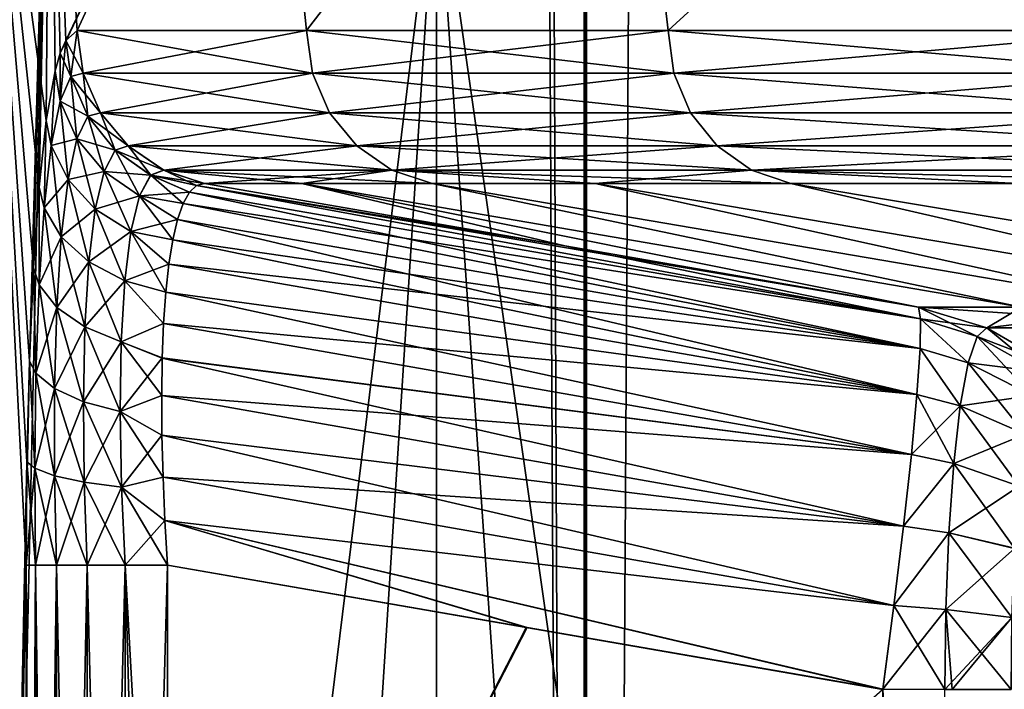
# Model space of a CAD drawing. Header units: metres. Extents: x -24 to 24, y -69 to 184.
# Tile 18 of 256: x -20.347 to -19.079, y -60.38 to -59.518. Entities that reach past the tile are written whole.
import ezdxf

# ---------------------------------------------------------------- set-up
doc = ezdxf.new("R2010")
doc.units = ezdxf.units.M
for name, color, linetype in [('14', 7, 'CONTINUOUS'), ('15', 7, 'CONTINUOUS'), ('169', 7, 'CONTINUOUS'), ('177', 7, 'CONTINUOUS'), ('206', 7, 'CONTINUOUS'), ('210', 7, 'CONTINUOUS'), ('238', 7, 'CONTINUOUS'), ('239', 7, 'CONTINUOUS'), ('240', 7, 'CONTINUOUS'), ('245', 7, 'CONTINUOUS'), ('246', 7, 'CONTINUOUS'), ('310', 7, 'CONTINUOUS'), ('311', 7, 'CONTINUOUS'), ('312', 7, 'CONTINUOUS'), ('316', 7, 'CONTINUOUS'), ('317', 7, 'CONTINUOUS'), ('318', 7, 'CONTINUOUS'), ('367', 7, 'CONTINUOUS'), ('369', 7, 'CONTINUOUS'), ('4000', 7, 'CONTINUOUS'), ('4002', 7, 'CONTINUOUS'), ('562', 2, 'CONTINUOUS'), ('570', 2, 'CONTINUOUS')]:
    doc.layers.add(name, color=color, linetype=linetype)

msp = doc.modelspace()

# ---------------------------------------------------------------- linework, layer by layer
at = {"layer": '14'}
for points in [[(-20.307628, -59.007862, 1.939136), (-20.4, -59.007862), (-20.312717, -59.648243, 1.885075)], [(-20.337653, -62.312427, 1.593696), (-20.4, -59.007862), (-20.334592, -62.442195, 1.63229)], [(-20.338646, -62.179344, 1.580969), (-20.4, -59.007862), (-20.337653, -62.312427, 1.593696)], [(-20.338646, -60.220656, 1.580969), (-20.4, -59.007862), (-20.338646, -62.179344, 1.580969)], [(-20.337653, -60.087571, 1.593694), (-20.4, -59.007862), (-20.338646, -60.220656, 1.580969)], [(-20.334591, -59.957789, 1.632296), (-20.4, -59.007862), (-20.337653, -60.087571, 1.593694)], [(-20.329402, -59.837945, 1.695707), (-20.4, -59.007862), (-20.334591, -59.957789, 1.632296)], [(-20.322121, -59.733781, 1.780843), (-20.4, -59.007862), (-20.329402, -59.837945, 1.695707)], [(-20.312717, -59.648243, 1.885075), (-20.4, -59.007862), (-20.322121, -59.733781, 1.780843)], [(-20.4, -59.007862), (-20.307628, -63.111337, 1.939135), (-20.334592, -62.442195, 1.63229)], [(-20.307628, -63.111337, 1.939135), (-20.4, -59.007862), (-20.4, -63.111337)], [(-20.301167, -59.584284, 2.005646), (-20.307628, -59.007862, 1.939136), (-20.312717, -59.648243, 1.885075)], [(-20.294672, -59.561454, 2.070338), (-20.307628, -59.007862, 1.939136), (-20.301167, -59.584284, 2.005646)], [(-20.287776, -59.545115, 2.136856), (-20.307628, -59.007862, 1.939136), (-20.294672, -59.561454, 2.070338)], [(-20.273087, -59.53218, 2.271991), (-20.307628, -59.007862, 1.939136), (-20.287776, -59.545115, 2.136856)], [(-20.031351, -59.007862, 3.860695), (-20.307628, -59.007862, 1.939136), (-20.273087, -59.53218, 2.271991)], [(-19.977451, -59.53218, 4.130553), (-20.031351, -59.007862, 3.860695), (-20.273087, -59.53218, 2.271991)], [(-19.573662, -59.007862, 5.747325), (-20.031351, -59.007862, 3.860695), (-19.977451, -59.53218, 4.130553)], [(-19.5118, -59.53218, 5.953963), (-19.573662, -59.007862, 5.747325), (-19.977451, -59.53218, 4.130553)], [(-18.938698, -59.007862, 7.581934), (-19.573662, -59.007862, 5.747325), (-19.5118, -59.53218, 5.953963)], [(-18.880097, -59.53218, 7.726703), (-18.938698, -59.007862, 7.581934), (-19.5118, -59.53218, 5.953963)]]:
    msp.add_3dface(points, dxfattribs=at)
at = {"layer": '15'}
for points in [[(-20.4, -63.111337), (-20.4, -59.007862), (-20.307626, -59.007862, -1.939155)], [(-20.4, -63.111337), (-20.307626, -59.007862, -1.939155), (-20.334592, -59.957805, -1.63229)], [(-20.334592, -59.957805, -1.63229), (-20.307626, -59.007862, -1.939155), (-20.329403, -59.837968, -1.69569)], [(-20.329403, -59.837968, -1.69569), (-20.307626, -59.007862, -1.939155), (-20.322122, -59.733796, -1.78083)], [(-20.322122, -59.733796, -1.78083), (-20.307626, -59.007862, -1.939155), (-20.312718, -59.648248, -1.885069)], [(-20.312718, -59.648248, -1.885069), (-20.307626, -59.007862, -1.939155), (-20.301168, -59.584287, -2.005641)], [(-20.301168, -59.584287, -2.005641), (-20.307626, -59.007862, -1.939155), (-20.294672, -59.561456, -2.070331)], [(-20.307626, -59.007862, -1.939155), (-20.03134, -59.007862, -3.860753), (-20.294672, -59.561456, -2.070331)], [(-20.294672, -59.561456, -2.070331), (-20.03134, -59.007862, -3.860753), (-20.287777, -59.545116, -2.136848)], [(-20.287777, -59.545116, -2.136848), (-20.03134, -59.007862, -3.860753), (-20.273087, -59.53218, -2.271991)], [(-20.273087, -59.53218, -2.271991), (-20.03134, -59.007862, -3.860753), (-19.977451, -59.53218, -4.130552)], [(-20.03134, -59.007862, -3.860753), (-19.573644, -59.007862, -5.747388), (-19.977451, -59.53218, -4.130552)], [(-19.977451, -59.53218, -4.130552), (-19.573644, -59.007862, -5.747388), (-19.5118, -59.53218, -5.953962)], [(-19.573644, -59.007862, -5.747388), (-18.938683, -59.007862, -7.58197), (-19.5118, -59.53218, -5.953962)], [(-19.5118, -59.53218, -5.953962), (-18.938683, -59.007862, -7.58197), (-18.880097, -59.53218, -7.726702)], [(-20.337653, -60.087573, -1.593696), (-20.4, -63.111337), (-20.334592, -59.957805, -1.63229)], [(-20.338646, -60.220656, -1.580969), (-20.4, -63.111337), (-20.337653, -60.087573, -1.593696)], [(-20.338646, -62.179344, -1.580969), (-20.4, -63.111337), (-20.338646, -60.220656, -1.580969)]]:
    msp.add_3dface(points, dxfattribs=at)
at = {"layer": '169'}
for points in [[(-20.156679, -61.200057, -1.764709), (-20.156679, -60.220656, -1.764709), (-19.694708, -60.300777, -1.805126)], [(-19.234939, -60.380439, -1.845351), (-20.156679, -61.200057, -1.764709), (-19.694708, -60.300777, -1.805126)]]:
    msp.add_3dface(points, dxfattribs=at)
at = {"layer": '177'}
for points in [[(-20.156679, -60.220535, 1.764709), (-20.156679, -61.199943, 1.764709), (-19.69337, -60.301025, 1.805243)], [(-19.69337, -60.301025, 1.805243), (-20.156679, -61.199943, 1.764709), (-19.234939, -60.380297, 1.845351)], [(-19.234939, -60.380297, 1.845351), (-20.156679, -61.199943, 1.764709), (-19.234939, -61.199934, 1.845351)]]:
    msp.add_3dface(points, dxfattribs=at)
at = {"layer": '206'}
for points in [[(-20.136623, -59.755133, -2.088885), (-20.128371, -59.740337, -2.142002), (-19.187117, -59.941507, -2.122087)], [(-20.128371, -59.740337, -2.142002), (-20.11909, -59.731596, -2.197091), (-19.186471, -59.903531, -2.224756)], [(-19.187117, -59.941507, -2.122087), (-20.128371, -59.740337, -2.142002), (-19.186471, -59.903531, -2.224756)], [(-20.11909, -59.731596, -2.197091), (-20.108841, -59.729142, -2.253621), (-19.644583, -59.809667, -2.293804)], [(-19.186471, -59.903531, -2.224756), (-20.11909, -59.731596, -2.197091), (-19.644583, -59.809667, -2.293804)], [(-20.143822, -59.775711, -2.038276), (-20.136623, -59.755133, -2.088885), (-19.187117, -59.941507, -2.122087)], [(-20.149932, -59.801765, -1.990681), (-20.143822, -59.775711, -2.038276), (-19.191131, -60.000662, -2.030134)], [(-19.191131, -60.000662, -2.030134), (-20.143822, -59.775711, -2.038276), (-19.187117, -59.941507, -2.122087)], [(-20.154936, -59.832961, -1.946561), (-20.149932, -59.801765, -1.990681), (-19.191131, -60.000662, -2.030134)], [(-19.18921, -59.888575, -2.333241), (-19.186471, -59.903531, -2.224756), (-19.644583, -59.809667, -2.293804)], [(-20.158846, -59.868951, -1.906329), (-20.154936, -59.832961, -1.946561), (-19.191131, -60.000662, -2.030134)], [(-20.161674, -59.909383, -1.870369), (-20.158846, -59.868951, -1.906329), (-19.19832, -60.078159, -1.953277)], [(-19.19832, -60.078159, -1.953277), (-20.158846, -59.868951, -1.906329), (-19.191131, -60.000662, -2.030134)], [(-20.163423, -59.953893, -1.839053), (-20.161674, -59.909383, -1.870369), (-19.19832, -60.078159, -1.953277)], [(-20.164111, -60.002061, -1.812759), (-20.163423, -59.953893, -1.839053), (-19.20835, -60.170298, -1.895178)], [(-19.20835, -60.170298, -1.895178), (-20.163423, -59.953893, -1.839053), (-19.19832, -60.078159, -1.953277)], [(-20.163766, -60.053382, -1.791866), (-20.164111, -60.002061, -1.812759), (-19.20835, -60.170298, -1.895178)], [(-19.220751, -60.272687, -1.858615), (-20.163766, -60.053382, -1.791866), (-19.20835, -60.170298, -1.895178)], [(-20.162398, -60.10731, -1.776709), (-20.163766, -60.053382, -1.791866), (-19.220751, -60.272687, -1.858615)], [(-20.160025, -60.163274, -1.767576), (-20.162398, -60.10731, -1.776709), (-19.220751, -60.272687, -1.858615)], [(-19.694708, -60.300777, -1.805126), (-20.156679, -60.220656, -1.764709), (-20.160025, -60.163274, -1.767576)], [(-19.234939, -60.380439, -1.845351), (-20.160025, -60.163274, -1.767576), (-19.220751, -60.272687, -1.858615)], [(-19.234939, -60.380439, -1.845351), (-19.694708, -60.300777, -1.805126), (-20.160025, -60.163274, -1.767576)]]:
    msp.add_3dface(points, dxfattribs=at)
at = {"layer": '210'}
for points in [[(-20.128368, -59.740333, 2.142019), (-20.136619, -59.755124, 2.088912), (-19.18647, -59.903547, 2.224694)], [(-20.119088, -59.731595, 2.197099), (-20.128368, -59.740333, 2.142019), (-19.18647, -59.903547, 2.224694)], [(-20.108841, -59.729142, 2.253623), (-20.119088, -59.731595, 2.197099), (-19.644763, -59.809636, 2.293789)], [(-19.18921, -59.888575, 2.333241), (-20.119088, -59.731595, 2.197099), (-19.18647, -59.903547, 2.224694)], [(-19.644763, -59.809636, 2.293789), (-20.119088, -59.731595, 2.197099), (-19.18921, -59.888575, 2.333241)], [(-20.136619, -59.755124, 2.088912), (-20.143818, -59.775694, 2.038311), (-19.18712, -59.94156, 2.121982)], [(-19.18647, -59.903547, 2.224694), (-20.136619, -59.755124, 2.088912), (-19.18712, -59.94156, 2.121982)], [(-20.143818, -59.775694, 2.038311), (-20.149927, -59.80174, 1.990721), (-19.18712, -59.94156, 2.121982)], [(-20.149927, -59.80174, 1.990721), (-20.154932, -59.832929, 1.9466), (-19.18712, -59.94156, 2.121982)], [(-20.154932, -59.832929, 1.9466), (-20.158843, -59.868916, 1.906364), (-19.191135, -60.000699, 2.030087)], [(-19.18712, -59.94156, 2.121982), (-20.154932, -59.832929, 1.9466), (-19.191135, -60.000699, 2.030087)], [(-20.158843, -59.868916, 1.906364), (-20.161672, -59.909348, 1.870396), (-19.191135, -60.000699, 2.030087)], [(-20.161672, -59.909348, 1.870396), (-20.163422, -59.953863, 1.839071), (-19.19831, -60.078064, 1.953352)], [(-19.191135, -60.000699, 2.030087), (-20.161672, -59.909348, 1.870396), (-19.19831, -60.078064, 1.953352)], [(-20.163422, -59.953863, 1.839071), (-20.164111, -60.002036, 1.812771), (-19.19831, -60.078064, 1.953352)], [(-19.19831, -60.078064, 1.953352), (-20.164111, -60.002036, 1.812771), (-19.208333, -60.170153, 1.895248)], [(-20.164111, -60.002036, 1.812771), (-20.163767, -60.05336, 1.791873), (-19.208333, -60.170153, 1.895248)], [(-20.163767, -60.05336, 1.791873), (-20.162399, -60.107285, 1.776715), (-19.208333, -60.170153, 1.895248)], [(-19.208333, -60.170153, 1.895248), (-20.162399, -60.107285, 1.776715), (-19.22074, -60.272594, 1.858637)], [(-20.162399, -60.107285, 1.776715), (-20.160028, -60.163234, 1.76758), (-19.22074, -60.272594, 1.858637)], [(-19.234939, -60.380297, 1.845351), (-20.160028, -60.163234, 1.76758), (-19.69337, -60.301025, 1.805243)], [(-20.160028, -60.163234, 1.76758), (-19.234939, -60.380297, 1.845351), (-19.22074, -60.272594, 1.858637)], [(-20.156679, -60.220535, 1.764709), (-19.69337, -60.301025, 1.805243), (-20.160028, -60.163234, 1.76758)]]:
    msp.add_3dface(points, dxfattribs=at)
at = {"layer": '238'}
for points in [[(-19.18921, -59.888575, 2.333241), (-19.101227, -59.915064, 2.322543), (-19.056663, -59.888575, 3.242435)], [(-18.881073, -59.888575, 4.144258), (-19.101227, -59.915064, 2.322543), (-18.794169, -59.915211, 4.125184)], [(-19.056663, -59.888575, 3.242435), (-19.101227, -59.915064, 2.322543), (-18.881073, -59.888575, 4.144258)], [(-19.101227, -59.915064, 2.322543), (-19.021267, -59.961482, 2.31282), (-18.794169, -59.915211, 4.125184)]]:
    msp.add_3dface(points, dxfattribs=at)
at = {"layer": '239'}
for points in [[(-19.18921, -59.888575, 2.333241), (-19.18647, -59.903547, 2.224694), (-19.101227, -59.915064, 2.322543)], [(-19.18647, -59.903547, 2.224694), (-19.18712, -59.94156, 2.121982), (-19.124999, -59.960166, 2.123758)], [(-19.18647, -59.903547, 2.224694), (-19.124999, -59.960166, 2.123758), (-19.113442, -59.926334, 2.221234)], [(-19.101227, -59.915064, 2.322543), (-19.18647, -59.903547, 2.224694), (-19.113442, -59.926334, 2.221234)], [(-19.021267, -59.961482, 2.31282), (-19.101227, -59.915064, 2.322543), (-19.113442, -59.926334, 2.221234)], [(-19.124999, -59.960166, 2.123758), (-19.03226, -59.971635, 2.22165), (-19.113442, -59.926334, 2.221234)], [(-19.03226, -59.971635, 2.22165), (-19.021267, -59.961482, 2.31282), (-19.113442, -59.926334, 2.221234)], [(-19.18712, -59.94156, 2.121982), (-19.191135, -60.000699, 2.030087), (-19.135308, -60.015526, 2.03545)], [(-19.18712, -59.94156, 2.121982), (-19.135308, -60.015526, 2.03545), (-19.124999, -59.960166, 2.123758)], [(-19.135308, -60.015526, 2.03545), (-19.042658, -60.0021, 2.133976), (-19.124999, -59.960166, 2.123758)], [(-19.042658, -60.0021, 2.133976), (-19.03226, -59.971635, 2.22165), (-19.124999, -59.960166, 2.123758)], [(-19.191135, -60.000699, 2.030087), (-19.19831, -60.078064, 1.953352), (-19.135308, -60.015526, 2.03545)], [(-19.051932, -60.051931, 2.054579), (-19.042658, -60.0021, 2.133976), (-19.135308, -60.015526, 2.03545)], [(-19.19831, -60.078064, 1.953352), (-19.143831, -60.089789, 1.961437), (-19.135308, -60.015526, 2.03545)], [(-19.143831, -60.089789, 1.961437), (-19.051932, -60.051931, 2.054579), (-19.135308, -60.015526, 2.03545)], [(-19.059599, -60.118764, 1.988048), (-19.051932, -60.051931, 2.054579), (-19.143831, -60.089789, 1.961437)], [(-19.19831, -60.078064, 1.953352), (-19.208333, -60.170153, 1.895248), (-19.143831, -60.089789, 1.961437)], [(-19.208333, -60.170153, 1.895248), (-19.150147, -60.178847, 1.905979), (-19.143831, -60.089789, 1.961437)], [(-19.150147, -60.178847, 1.905979), (-19.059599, -60.118764, 1.988048), (-19.143831, -60.089789, 1.961437)], [(-19.065281, -60.198916, 1.938194), (-19.059599, -60.118764, 1.988048), (-19.150147, -60.178847, 1.905979)], [(-19.208333, -60.170153, 1.895248), (-19.22074, -60.272594, 1.858637), (-19.150147, -60.178847, 1.905979)], [(-19.22074, -60.272594, 1.858637), (-19.153992, -60.277567, 1.871942), (-19.150147, -60.178847, 1.905979)], [(-19.153992, -60.277567, 1.871942), (-19.065281, -60.198916, 1.938194), (-19.150147, -60.178847, 1.905979)], [(-19.068741, -60.287788, 1.907589), (-19.065281, -60.198916, 1.938194), (-19.153992, -60.277567, 1.871942)], [(-19.22074, -60.272594, 1.858637), (-19.234939, -60.380297, 1.845351), (-19.153992, -60.277567, 1.871942)], [(-19.234939, -60.380297, 1.845351), (-19.15527, -60.380439, 1.860576), (-19.153992, -60.277567, 1.871942)], [(-19.15527, -60.380439, 1.860576), (-19.068741, -60.287788, 1.907589), (-19.153992, -60.277567, 1.871942)], [(-19.145798, -60.380439, 1.863535), (-19.068741, -60.287788, 1.907589), (-19.15527, -60.380439, 1.860576)], [(-19.069892, -60.380439, 1.897366), (-19.068741, -60.287788, 1.907589), (-19.145798, -60.380439, 1.863535)]]:
    msp.add_3dface(points, dxfattribs=at)
at = {"layer": '240'}
for points in [[(-19.15527, -60.380439, 1.860576), (-19.234939, -60.380297, 1.845351), (-19.15527, -62.019561, 1.860576)], [(-19.234939, -60.380297, 1.845351), (-19.234939, -61.199934, 1.845351), (-19.15527, -62.019561, 1.860576)]]:
    msp.add_3dface(points, dxfattribs=at)
at = {"layer": '245'}
for points in [[(-19.18921, -59.888575, -2.333241), (-19.101228, -59.915064, -2.322543), (-19.113439, -59.926331, -2.22125)], [(-19.186471, -59.903531, -2.224756), (-19.18921, -59.888575, -2.333241), (-19.113439, -59.926331, -2.22125)], [(-19.187117, -59.941507, -2.122087), (-19.186471, -59.903531, -2.224756), (-19.124997, -59.960158, -2.123775)], [(-19.186471, -59.903531, -2.224756), (-19.113439, -59.926331, -2.22125), (-19.124997, -59.960158, -2.123775)], [(-19.101228, -59.915064, -2.322543), (-19.032258, -59.971632, -2.221665), (-19.113439, -59.926331, -2.22125)], [(-19.021267, -59.961482, -2.31282), (-19.032258, -59.971632, -2.221665), (-19.101228, -59.915064, -2.322543)], [(-19.113439, -59.926331, -2.22125), (-19.042656, -60.002093, -2.133992), (-19.124997, -59.960158, -2.123775)], [(-19.032258, -59.971632, -2.221665), (-19.042656, -60.002093, -2.133992), (-19.113439, -59.926331, -2.22125)], [(-19.191131, -60.000662, -2.030134), (-19.187117, -59.941507, -2.122087), (-19.135306, -60.015514, -2.035464)], [(-19.187117, -59.941507, -2.122087), (-19.124997, -59.960158, -2.123775), (-19.135306, -60.015514, -2.035464)], [(-19.124997, -59.960158, -2.123775), (-19.05193, -60.051921, -2.054592), (-19.135306, -60.015514, -2.035464)], [(-19.042656, -60.002093, -2.133992), (-19.05193, -60.051921, -2.054592), (-19.124997, -59.960158, -2.123775)], [(-19.19832, -60.078159, -1.953277), (-19.191131, -60.000662, -2.030134), (-19.14383, -60.089771, -1.96145)], [(-19.191131, -60.000662, -2.030134), (-19.135306, -60.015514, -2.035464), (-19.14383, -60.089771, -1.96145)], [(-19.135306, -60.015514, -2.035464), (-19.059597, -60.118748, -1.98806), (-19.14383, -60.089771, -1.96145)], [(-19.05193, -60.051921, -2.054592), (-19.059597, -60.118748, -1.98806), (-19.135306, -60.015514, -2.035464)], [(-19.20835, -60.170298, -1.895178), (-19.19832, -60.078159, -1.953277), (-19.14383, -60.089771, -1.96145)], [(-19.20835, -60.170298, -1.895178), (-19.14383, -60.089771, -1.96145), (-19.150145, -60.178822, -1.905991)], [(-19.14383, -60.089771, -1.96145), (-19.06528, -60.198894, -1.938205), (-19.150145, -60.178822, -1.905991)], [(-19.059597, -60.118748, -1.98806), (-19.06528, -60.198894, -1.938205), (-19.14383, -60.089771, -1.96145)], [(-19.220751, -60.272687, -1.858615), (-19.20835, -60.170298, -1.895178), (-19.150145, -60.178822, -1.905991)], [(-19.220751, -60.272687, -1.858615), (-19.150145, -60.178822, -1.905991), (-19.153991, -60.277545, -1.871947)], [(-19.150145, -60.178822, -1.905991), (-19.068741, -60.287768, -1.907594), (-19.153991, -60.277545, -1.871947)], [(-19.06528, -60.198894, -1.938205), (-19.068741, -60.287768, -1.907594), (-19.150145, -60.178822, -1.905991)], [(-19.234939, -60.380439, -1.845351), (-19.220751, -60.272687, -1.858615), (-19.15527, -60.380439, -1.860576)], [(-19.15527, -60.380439, -1.860576), (-19.220751, -60.272687, -1.858615), (-19.153991, -60.277545, -1.871947)], [(-19.145798, -60.380439, -1.863535), (-19.15527, -60.380439, -1.860576), (-19.153991, -60.277545, -1.871947)], [(-19.068741, -60.287768, -1.907594), (-19.069892, -60.380439, -1.897366), (-19.153991, -60.277545, -1.871947)], [(-19.069892, -60.380439, -1.897366), (-19.145798, -60.380439, -1.863535), (-19.153991, -60.277545, -1.871947)]]:
    msp.add_3dface(points, dxfattribs=at)
at = {"layer": '246'}
for points in [[(-18.79417, -59.915211, -4.125183), (-19.18921, -59.888575, -2.333241), (-19.056663, -59.888575, -3.242435)], [(-19.101228, -59.915064, -2.322543), (-19.18921, -59.888575, -2.333241), (-18.79417, -59.915211, -4.125183)], [(-19.021267, -59.961482, -2.31282), (-19.101228, -59.915064, -2.322543), (-18.79417, -59.915211, -4.125183)]]:
    msp.add_3dface(points, dxfattribs=at)
at = {"layer": '310'}
for points in [[(-19.969909, -59.587146, 4.128993), (-20.273087, -59.53218, 2.271991), (-20.265433, -59.587146, 2.271134)], [(-19.977451, -59.53218, 4.130553), (-20.273087, -59.53218, 2.271991), (-19.969909, -59.587146, 4.128993)], [(-19.504434, -59.587146, 5.951714), (-19.977451, -59.53218, 4.130553), (-19.969909, -59.587146, 4.128993)], [(-19.5118, -59.53218, 5.953963), (-19.977451, -59.53218, 4.130553), (-19.504434, -59.587146, 5.951714)], [(-18.87297, -59.587146, 7.723784), (-19.5118, -59.53218, 5.953963), (-19.504434, -59.587146, 5.951714)], [(-18.880097, -59.53218, 7.726703), (-19.5118, -59.53218, 5.953963), (-18.87297, -59.587146, 7.723784)], [(-19.947748, -59.638069, 4.124411), (-20.265433, -59.587146, 2.271134), (-20.242944, -59.638069, 2.268613)], [(-19.969909, -59.587146, 4.128993), (-20.265433, -59.587146, 2.271134), (-19.947748, -59.638069, 4.124411)], [(-19.482789, -59.638069, 5.94511), (-19.969909, -59.587146, 4.128993), (-19.947748, -59.638069, 4.124411)], [(-19.504434, -59.587146, 5.951714), (-19.969909, -59.587146, 4.128993), (-19.482789, -59.638069, 5.94511)], [(-18.852026, -59.638069, 7.715213), (-19.504434, -59.587146, 5.951714), (-19.482789, -59.638069, 5.94511)], [(-18.87297, -59.587146, 7.723784), (-19.504434, -59.587146, 5.951714), (-18.852026, -59.638069, 7.715213)], [(-19.912688, -59.680772, 4.117163), (-20.242944, -59.638069, 2.268613), (-20.207366, -59.680772, 2.264626)], [(-19.947748, -59.638069, 4.124411), (-20.242944, -59.638069, 2.268613), (-19.912688, -59.680772, 4.117163)], [(-19.448547, -59.680772, 5.934661), (-19.947748, -59.638069, 4.124411), (-19.912688, -59.680772, 4.117163)], [(-19.482789, -59.638069, 5.94511), (-19.947748, -59.638069, 4.124411), (-19.448547, -59.680772, 5.934661)], [(-18.818893, -59.680772, 7.701653), (-19.482789, -59.638069, 5.94511), (-19.448547, -59.680772, 5.934661)], [(-18.852026, -59.638069, 7.715213), (-19.482789, -59.638069, 5.94511), (-18.818893, -59.680772, 7.701653)], [(-19.867602, -59.711864, 4.10784), (-20.207366, -59.680772, 2.264626), (-20.16165, -59.711845, 2.259503)], [(-19.912688, -59.680772, 4.117163), (-20.207366, -59.680772, 2.264626), (-19.867602, -59.711864, 4.10784)], [(-19.404475, -59.711883, 5.921212), (-19.912688, -59.680772, 4.117163), (-19.867602, -59.711864, 4.10784)], [(-19.448547, -59.680772, 5.934661), (-19.912688, -59.680772, 4.117163), (-19.404475, -59.711883, 5.921212)], [(-18.776212, -59.711901, 7.684186), (-19.448547, -59.680772, 5.934661), (-19.404475, -59.711883, 5.921212)], [(-18.818893, -59.680772, 7.701653), (-19.448547, -59.680772, 5.934661), (-18.776212, -59.711901, 7.684186)], [(-19.815607, -59.729142, 4.097071), (-20.16165, -59.711845, 2.259503), (-19.983492, -59.729142, 3.178728)], [(-19.867602, -59.711864, 4.10784), (-20.16165, -59.711845, 2.259503), (-19.815607, -59.729142, 4.097071)], [(-20.16165, -59.711845, 2.259503), (-20.108841, -59.729142, 2.253623), (-19.983492, -59.729142, 3.178728)], [(-19.605543, -59.729142, 5.006693), (-19.867602, -59.711864, 4.10784), (-19.815607, -59.729142, 4.097071)], [(-19.353744, -59.729142, 5.905665), (-19.867602, -59.711864, 4.10784), (-19.605543, -59.729142, 5.006693)], [(-19.404475, -59.711883, 5.921212), (-19.867602, -59.711864, 4.10784), (-19.353744, -59.729142, 5.905665)], [(-19.060745, -59.729142, 6.792075), (-19.404475, -59.711883, 5.921212), (-19.353744, -59.729142, 5.905665)], [(-18.72717, -59.729142, 7.664033), (-19.404475, -59.711883, 5.921212), (-19.060745, -59.729142, 6.792075)], [(-18.776212, -59.711901, 7.684186), (-19.404475, -59.711883, 5.921212), (-18.72717, -59.729142, 7.664033)]]:
    msp.add_3dface(points, dxfattribs=at)
at = {"layer": '311'}
for points in [[(-20.273087, -59.53218, 2.271991), (-20.287776, -59.545115, 2.136856), (-20.265433, -59.587146, 2.271134)], [(-20.287776, -59.545115, 2.136856), (-20.294672, -59.561454, 2.070338), (-20.281105, -59.591488, 2.14588)], [(-20.265433, -59.587146, 2.271134), (-20.287776, -59.545115, 2.136856), (-20.281105, -59.591488, 2.14588)], [(-20.294672, -59.561454, 2.070338), (-20.301167, -59.584284, 2.005646), (-20.294705, -59.62317, 2.023396)], [(-20.281105, -59.591488, 2.14588), (-20.294672, -59.561454, 2.070338), (-20.294705, -59.62317, 2.023396)], [(-20.301167, -59.584284, 2.005646), (-20.312717, -59.648243, 1.885075), (-20.306272, -59.680213, 1.909655)], [(-20.294705, -59.62317, 2.023396), (-20.301167, -59.584284, 2.005646), (-20.306272, -59.680213, 1.909655)], [(-20.242944, -59.638069, 2.268613), (-20.265433, -59.587146, 2.271134), (-20.281105, -59.591488, 2.14588)], [(-20.281105, -59.591488, 2.14588), (-20.294705, -59.62317, 2.023396), (-20.259376, -59.642648, 2.15356)], [(-20.242944, -59.638069, 2.268613), (-20.281105, -59.591488, 2.14588), (-20.259376, -59.642648, 2.15356)], [(-20.294705, -59.62317, 2.023396), (-20.306272, -59.680213, 1.909655), (-20.27324, -59.671851, 2.041212)], [(-20.259376, -59.642648, 2.15356), (-20.294705, -59.62317, 2.023396), (-20.27324, -59.671851, 2.041212)], [(-20.207366, -59.680772, 2.264626), (-20.242944, -59.638069, 2.268613), (-20.259376, -59.642648, 2.15356)], [(-20.312717, -59.648243, 1.885075), (-20.322121, -59.733781, 1.780843), (-20.315426, -59.760434, 1.810467)], [(-20.306272, -59.680213, 1.909655), (-20.312717, -59.648243, 1.885075), (-20.315426, -59.760434, 1.810467)], [(-20.259376, -59.642648, 2.15356), (-20.27324, -59.671851, 2.041212), (-20.224222, -59.686122, 2.158327)], [(-20.207366, -59.680772, 2.264626), (-20.259376, -59.642648, 2.15356), (-20.224222, -59.686122, 2.158327)], [(-20.27324, -59.671851, 2.041212), (-20.306272, -59.680213, 1.909655), (-20.284696, -59.724222, 1.936969)], [(-20.27324, -59.671851, 2.041212), (-20.284696, -59.724222, 1.936969), (-20.238292, -59.713572, 2.054843)], [(-20.224222, -59.686122, 2.158327), (-20.27324, -59.671851, 2.041212), (-20.238292, -59.713572, 2.054843)], [(-20.306272, -59.680213, 1.909655), (-20.315426, -59.760434, 1.810467), (-20.284696, -59.724222, 1.936969)], [(-20.224222, -59.686122, 2.158327), (-20.238292, -59.713572, 2.054843), (-20.178409, -59.718486, 2.159806)], [(-20.16165, -59.711845, 2.259503), (-20.207366, -59.680772, 2.264626), (-20.224222, -59.686122, 2.158327)], [(-20.16165, -59.711845, 2.259503), (-20.224222, -59.686122, 2.158327), (-20.178409, -59.718486, 2.159806)], [(-20.238292, -59.713572, 2.054843), (-20.284696, -59.724222, 1.936969), (-20.249631, -59.762111, 1.958953)], [(-20.238292, -59.713572, 2.054843), (-20.249631, -59.762111, 1.958953), (-20.19261, -59.745049, 2.063218)], [(-20.178409, -59.718486, 2.159806), (-20.238292, -59.713572, 2.054843), (-20.19261, -59.745049, 2.063218)], [(-20.108841, -59.729142, 2.253623), (-20.16165, -59.711845, 2.259503), (-20.178409, -59.718486, 2.159806)], [(-20.284696, -59.724222, 1.936969), (-20.315426, -59.760434, 1.810467), (-20.293377, -59.797785, 1.846061)], [(-20.284696, -59.724222, 1.936969), (-20.293377, -59.797785, 1.846061), (-20.249631, -59.762111, 1.958953)], [(-20.128368, -59.740333, 2.142019), (-20.178409, -59.718486, 2.159806), (-20.19261, -59.745049, 2.063218)], [(-20.119088, -59.731595, 2.197099), (-20.108841, -59.729142, 2.253623), (-20.178409, -59.718486, 2.159806)], [(-20.128368, -59.740333, 2.142019), (-20.119088, -59.731595, 2.197099), (-20.178409, -59.718486, 2.159806)], [(-20.322121, -59.733781, 1.780843), (-20.329402, -59.837945, 1.695707), (-20.322058, -59.859855, 1.730727)], [(-20.315426, -59.760434, 1.810467), (-20.322121, -59.733781, 1.780843), (-20.322058, -59.859855, 1.730727)], [(-20.136619, -59.755124, 2.088912), (-20.128368, -59.740333, 2.142019), (-20.19261, -59.745049, 2.063218)], [(-20.19261, -59.745049, 2.063218), (-20.249631, -59.762111, 1.958953), (-20.203838, -59.790898, 1.973876)], [(-20.143818, -59.775694, 2.038311), (-20.19261, -59.745049, 2.063218), (-20.203838, -59.790898, 1.973876)], [(-20.143818, -59.775694, 2.038311), (-20.136619, -59.755124, 2.088912), (-20.19261, -59.745049, 2.063218)], [(-20.315426, -59.760434, 1.810467), (-20.322058, -59.859855, 1.730727), (-20.293377, -59.797785, 1.846061)], [(-20.249631, -59.762111, 1.958953), (-20.293377, -59.797785, 1.846061), (-20.257896, -59.829964, 1.875279)], [(-20.249631, -59.762111, 1.958953), (-20.257896, -59.829964, 1.875279), (-20.203838, -59.790898, 1.973876)], [(-20.149927, -59.80174, 1.990721), (-20.143818, -59.775694, 2.038311), (-20.203838, -59.790898, 1.973876)], [(-20.203838, -59.790898, 1.973876), (-20.257896, -59.829964, 1.875279), (-20.211777, -59.854438, 1.895823)], [(-20.154932, -59.832929, 1.9466), (-20.203838, -59.790898, 1.973876), (-20.211777, -59.854438, 1.895823)], [(-20.154932, -59.832929, 1.9466), (-20.149927, -59.80174, 1.990721), (-20.203838, -59.790898, 1.973876)], [(-20.293377, -59.797785, 1.846061), (-20.322058, -59.859855, 1.730727), (-20.299191, -59.888959, 1.772896)], [(-20.293377, -59.797785, 1.846061), (-20.299191, -59.888959, 1.772896), (-20.257896, -59.829964, 1.875279)], [(-20.257896, -59.829964, 1.875279), (-20.299191, -59.888959, 1.772896), (-20.26301, -59.913959, 1.80774)], [(-20.257896, -59.829964, 1.875279), (-20.26301, -59.913959, 1.80774), (-20.211777, -59.854438, 1.895823)], [(-20.329402, -59.837945, 1.695707), (-20.334591, -59.957789, 1.632296), (-20.326098, -59.973442, 1.673952)], [(-20.322058, -59.859855, 1.730727), (-20.329402, -59.837945, 1.695707), (-20.326098, -59.973442, 1.673952)], [(-20.158843, -59.868916, 1.906364), (-20.154932, -59.832929, 1.9466), (-20.211777, -59.854438, 1.895823)], [(-20.211777, -59.854438, 1.895823), (-20.26301, -59.913959, 1.80774), (-20.216362, -59.932887, 1.832514)], [(-20.161672, -59.909348, 1.870396), (-20.211777, -59.854438, 1.895823), (-20.216362, -59.932887, 1.832514)], [(-20.161672, -59.909348, 1.870396), (-20.158843, -59.868916, 1.906364), (-20.211777, -59.854438, 1.895823)], [(-20.322058, -59.859855, 1.730727), (-20.326098, -59.973442, 1.673952), (-20.299191, -59.888959, 1.772896)], [(-20.299191, -59.888959, 1.772896), (-20.326098, -59.973442, 1.673952), (-20.302115, -59.993211, 1.720668)], [(-20.299191, -59.888959, 1.772896), (-20.302115, -59.993211, 1.720668), (-20.26301, -59.913959, 1.80774)], [(-20.26301, -59.913959, 1.80774), (-20.302115, -59.993211, 1.720668), (-20.264992, -60.010087, 1.759209)], [(-20.26301, -59.913959, 1.80774), (-20.264992, -60.010087, 1.759209), (-20.216362, -59.932887, 1.832514)], [(-20.163422, -59.953863, 1.839071), (-20.161672, -59.909348, 1.870396), (-20.216362, -59.932887, 1.832514)], [(-20.216362, -59.932887, 1.832514), (-20.264992, -60.010087, 1.759209), (-20.217653, -60.022741, 1.786543)], [(-20.163422, -59.953863, 1.839071), (-20.216362, -59.932887, 1.832514), (-20.217653, -60.022741, 1.786543)], [(-20.164111, -60.002036, 1.812771), (-20.163422, -59.953863, 1.839071), (-20.217653, -60.022741, 1.786543)], [(-20.334591, -59.957789, 1.632296), (-20.337653, -60.087571, 1.593694), (-20.327562, -60.095541, 1.642136)], [(-20.326098, -59.973442, 1.673952), (-20.334591, -59.957789, 1.632296), (-20.327562, -60.095541, 1.642136)], [(-20.326098, -59.973442, 1.673952), (-20.327562, -60.095541, 1.642136), (-20.302115, -59.993211, 1.720668)], [(-20.302115, -59.993211, 1.720668), (-20.327562, -60.095541, 1.642136), (-20.302221, -60.105437, 1.69121)], [(-20.302115, -59.993211, 1.720668), (-20.302221, -60.105437, 1.69121), (-20.264992, -60.010087, 1.759209)], [(-20.163767, -60.05336, 1.791873), (-20.164111, -60.002036, 1.812771), (-20.217653, -60.022741, 1.786543)], [(-20.264992, -60.010087, 1.759209), (-20.302221, -60.105437, 1.69121), (-20.263974, -60.113808, 1.731402)], [(-20.264992, -60.010087, 1.759209), (-20.263974, -60.113808, 1.731402), (-20.217653, -60.022741, 1.786543)], [(-20.217653, -60.022741, 1.786543), (-20.263974, -60.113808, 1.731402), (-20.21583, -60.119994, 1.759548)], [(-20.163767, -60.05336, 1.791873), (-20.217653, -60.022741, 1.786543), (-20.21583, -60.119994, 1.759548)], [(-20.162399, -60.107285, 1.776715), (-20.163767, -60.05336, 1.791873), (-20.21583, -60.119994, 1.759548)], [(-20.337653, -60.087571, 1.593694), (-20.338646, -60.220656, 1.580969), (-20.327562, -60.095541, 1.642136)], [(-20.327562, -60.095541, 1.642136), (-20.338646, -60.220656, 1.580969), (-20.326513, -60.220656, 1.635696)], [(-20.327562, -60.095541, 1.642136), (-20.326513, -60.220656, 1.635696), (-20.302221, -60.105437, 1.69121)], [(-20.302221, -60.105437, 1.69121), (-20.326513, -60.220656, 1.635696), (-20.299636, -60.220656, 1.68495)], [(-20.302221, -60.105437, 1.69121), (-20.299636, -60.220656, 1.68495), (-20.263974, -60.113808, 1.731402)], [(-20.160028, -60.163234, 1.76758), (-20.162399, -60.107285, 1.776715), (-20.21583, -60.119994, 1.759548)], [(-20.263974, -60.113808, 1.731402), (-20.299636, -60.220656, 1.68495), (-20.260136, -60.220656, 1.7248)], [(-20.263974, -60.113808, 1.731402), (-20.260136, -60.220656, 1.7248), (-20.21583, -60.119994, 1.759548)], [(-20.21583, -60.119994, 1.759548), (-20.260136, -60.220656, 1.7248), (-20.211122, -60.220656, 1.752109)], [(-20.160028, -60.163234, 1.76758), (-20.21583, -60.119994, 1.759548), (-20.211122, -60.220656, 1.752109)], [(-20.156679, -60.220535, 1.764709), (-20.160028, -60.163234, 1.76758), (-20.211122, -60.220656, 1.752109)]]:
    msp.add_3dface(points, dxfattribs=at)
at = {"layer": '312'}
for points in [[(-20.338646, -60.220656, 1.580969), (-20.338646, -62.179344, 1.580969), (-20.326513, -62.179344, 1.635695)], [(-20.326513, -60.220656, 1.635696), (-20.338646, -60.220656, 1.580969), (-20.326513, -62.179344, 1.635695)], [(-20.299637, -62.179344, 1.684949), (-20.326513, -60.220656, 1.635696), (-20.326513, -62.179344, 1.635695)], [(-20.299636, -60.220656, 1.68495), (-20.326513, -60.220656, 1.635696), (-20.299637, -62.179344, 1.684949)], [(-20.260137, -62.179344, 1.724799), (-20.299636, -60.220656, 1.68495), (-20.299637, -62.179344, 1.684949)], [(-20.260136, -60.220656, 1.7248), (-20.299636, -60.220656, 1.68495), (-20.260137, -62.179344, 1.724799)], [(-20.211122, -62.179344, 1.752109), (-20.260136, -60.220656, 1.7248), (-20.260137, -62.179344, 1.724799)], [(-20.211122, -60.220656, 1.752109), (-20.260136, -60.220656, 1.7248), (-20.211122, -62.179344, 1.752109)], [(-20.156679, -61.199943, 1.764709), (-20.156679, -60.220535, 1.764709), (-20.211122, -60.220656, 1.752109)], [(-20.156679, -62.179344, 1.764709), (-20.211122, -60.220656, 1.752109), (-20.211122, -62.179344, 1.752109)], [(-20.156679, -62.179344, 1.764709), (-20.156679, -61.199943, 1.764709), (-20.211122, -60.220656, 1.752109)]]:
    msp.add_3dface(points, dxfattribs=at)
at = {"layer": '316'}
for points in [[(-20.338646, -62.179344, -1.580969), (-20.338646, -60.220656, -1.580969), (-20.326513, -60.220656, -1.635695)], [(-20.326513, -62.179344, -1.635696), (-20.338646, -62.179344, -1.580969), (-20.326513, -60.220656, -1.635695)], [(-20.299637, -60.220656, -1.684949), (-20.326513, -62.179344, -1.635696), (-20.326513, -60.220656, -1.635695)], [(-20.299636, -62.179344, -1.68495), (-20.326513, -62.179344, -1.635696), (-20.299637, -60.220656, -1.684949)], [(-20.260137, -60.220656, -1.724799), (-20.299636, -62.179344, -1.68495), (-20.299637, -60.220656, -1.684949)], [(-20.260136, -62.179344, -1.7248), (-20.299636, -62.179344, -1.68495), (-20.260137, -60.220656, -1.724799)], [(-20.211122, -60.220656, -1.752109), (-20.260136, -62.179344, -1.7248), (-20.260137, -60.220656, -1.724799)], [(-20.211122, -62.179344, -1.752109), (-20.260136, -62.179344, -1.7248), (-20.211122, -60.220656, -1.752109)], [(-20.156679, -60.220656, -1.764709), (-20.211122, -62.179344, -1.752109), (-20.211122, -60.220656, -1.752109)], [(-20.156679, -60.220656, -1.764709), (-20.156679, -61.200057, -1.764709), (-20.211122, -62.179344, -1.752109)]]:
    msp.add_3dface(points, dxfattribs=at)
at = {"layer": '317'}
for points in [[(-20.287777, -59.545116, -2.136848), (-20.273087, -59.53218, -2.271991), (-20.281104, -59.591489, -2.145881)], [(-20.281104, -59.591489, -2.145881), (-20.273087, -59.53218, -2.271991), (-20.265433, -59.587146, -2.271134)], [(-20.294704, -59.623171, -2.023399), (-20.287777, -59.545116, -2.136848), (-20.281104, -59.591489, -2.145881)], [(-20.294672, -59.561456, -2.070331), (-20.287777, -59.545116, -2.136848), (-20.294704, -59.623171, -2.023399)], [(-20.301168, -59.584287, -2.005641), (-20.294672, -59.561456, -2.070331), (-20.294704, -59.623171, -2.023399)], [(-20.312718, -59.648248, -1.885069), (-20.301168, -59.584287, -2.005641), (-20.306272, -59.680214, -1.909655)], [(-20.306272, -59.680214, -1.909655), (-20.301168, -59.584287, -2.005641), (-20.294704, -59.623171, -2.023399)], [(-20.281104, -59.591489, -2.145881), (-20.265433, -59.587146, -2.271134), (-20.259376, -59.642649, -2.153561)], [(-20.242944, -59.638069, -2.268613), (-20.259376, -59.642649, -2.153561), (-20.265433, -59.587146, -2.271134)], [(-20.294704, -59.623171, -2.023399), (-20.281104, -59.591489, -2.145881), (-20.273239, -59.671852, -2.041214)], [(-20.273239, -59.671852, -2.041214), (-20.281104, -59.591489, -2.145881), (-20.259376, -59.642649, -2.153561)], [(-20.306272, -59.680214, -1.909655), (-20.294704, -59.623171, -2.023399), (-20.284696, -59.724223, -1.936969)], [(-20.284696, -59.724223, -1.936969), (-20.294704, -59.623171, -2.023399), (-20.273239, -59.671852, -2.041214)], [(-20.259376, -59.642649, -2.153561), (-20.242944, -59.638069, -2.268613), (-20.224222, -59.686122, -2.158327)], [(-20.207366, -59.680772, -2.264626), (-20.224222, -59.686122, -2.158327), (-20.242944, -59.638069, -2.268613)], [(-20.322122, -59.733796, -1.78083), (-20.312718, -59.648248, -1.885069), (-20.315425, -59.760436, -1.810468)], [(-20.315425, -59.760436, -1.810468), (-20.312718, -59.648248, -1.885069), (-20.306272, -59.680214, -1.909655)], [(-20.273239, -59.671852, -2.041214), (-20.259376, -59.642649, -2.153561), (-20.238291, -59.713572, -2.054846)], [(-20.238291, -59.713572, -2.054846), (-20.259376, -59.642649, -2.153561), (-20.224222, -59.686122, -2.158327)], [(-20.284696, -59.724223, -1.936969), (-20.273239, -59.671852, -2.041214), (-20.249631, -59.762111, -1.958953)], [(-20.249631, -59.762111, -1.958953), (-20.273239, -59.671852, -2.041214), (-20.238291, -59.713572, -2.054846)], [(-20.315425, -59.760436, -1.810468), (-20.306272, -59.680214, -1.909655), (-20.293376, -59.797787, -1.846061)], [(-20.293376, -59.797787, -1.846061), (-20.306272, -59.680214, -1.909655), (-20.284696, -59.724223, -1.936969)], [(-20.238291, -59.713572, -2.054846), (-20.224222, -59.686122, -2.158327), (-20.192467, -59.745121, -2.063235)], [(-20.224222, -59.686122, -2.158327), (-20.207366, -59.680772, -2.264626), (-20.178243, -59.718572, -2.159806)], [(-20.192467, -59.745121, -2.063235), (-20.224222, -59.686122, -2.158327), (-20.178243, -59.718572, -2.159806)], [(-20.16146, -59.711939, -2.259481), (-20.178243, -59.718572, -2.159806), (-20.207366, -59.680772, -2.264626)], [(-20.249631, -59.762111, -1.958953), (-20.238291, -59.713572, -2.054846), (-20.203719, -59.790953, -1.973901)], [(-20.203719, -59.790953, -1.973901), (-20.238291, -59.713572, -2.054846), (-20.192467, -59.745121, -2.063235)], [(-20.11909, -59.731596, -2.197091), (-20.178243, -59.718572, -2.159806), (-20.16146, -59.711939, -2.259481)], [(-20.108841, -59.729142, -2.253621), (-20.11909, -59.731596, -2.197091), (-20.16146, -59.711939, -2.259481)], [(-20.293376, -59.797787, -1.846061), (-20.284696, -59.724223, -1.936969), (-20.257895, -59.829966, -1.87528)], [(-20.257895, -59.829966, -1.87528), (-20.284696, -59.724223, -1.936969), (-20.249631, -59.762111, -1.958953)], [(-20.136623, -59.755133, -2.088885), (-20.192467, -59.745121, -2.063235), (-20.178243, -59.718572, -2.159806)], [(-20.128371, -59.740337, -2.142002), (-20.136623, -59.755133, -2.088885), (-20.178243, -59.718572, -2.159806)], [(-20.11909, -59.731596, -2.197091), (-20.128371, -59.740337, -2.142002), (-20.178243, -59.718572, -2.159806)], [(-20.329403, -59.837968, -1.69569), (-20.322122, -59.733796, -1.78083), (-20.322058, -59.859855, -1.730727)], [(-20.322058, -59.859855, -1.730727), (-20.322122, -59.733796, -1.78083), (-20.315425, -59.760436, -1.810468)], [(-20.149932, -59.801765, -1.990681), (-20.203719, -59.790953, -1.973901), (-20.192467, -59.745121, -2.063235)], [(-20.143822, -59.775711, -2.038276), (-20.149932, -59.801765, -1.990681), (-20.192467, -59.745121, -2.063235)], [(-20.136623, -59.755133, -2.088885), (-20.143822, -59.775711, -2.038276), (-20.192467, -59.745121, -2.063235)], [(-20.322058, -59.859855, -1.730727), (-20.315425, -59.760436, -1.810468), (-20.299191, -59.888958, -1.772896)], [(-20.299191, -59.888958, -1.772896), (-20.315425, -59.760436, -1.810468), (-20.293376, -59.797787, -1.846061)], [(-20.257895, -59.829966, -1.87528), (-20.249631, -59.762111, -1.958953), (-20.211681, -59.854477, -1.895853)], [(-20.211681, -59.854477, -1.895853), (-20.249631, -59.762111, -1.958953), (-20.203719, -59.790953, -1.973901)], [(-20.158846, -59.868951, -1.906329), (-20.211681, -59.854477, -1.895853), (-20.203719, -59.790953, -1.973901)], [(-20.154936, -59.832961, -1.946561), (-20.158846, -59.868951, -1.906329), (-20.203719, -59.790953, -1.973901)], [(-20.149932, -59.801765, -1.990681), (-20.154936, -59.832961, -1.946561), (-20.203719, -59.790953, -1.973901)], [(-20.299191, -59.888958, -1.772896), (-20.293376, -59.797787, -1.846061), (-20.26301, -59.913958, -1.807739)], [(-20.26301, -59.913958, -1.807739), (-20.293376, -59.797787, -1.846061), (-20.257895, -59.829966, -1.87528)], [(-20.26301, -59.913958, -1.807739), (-20.257895, -59.829966, -1.87528), (-20.21629, -59.932909, -1.83254)], [(-20.21629, -59.932909, -1.83254), (-20.257895, -59.829966, -1.87528), (-20.211681, -59.854477, -1.895853)], [(-20.334592, -59.957805, -1.63229), (-20.329403, -59.837968, -1.69569), (-20.326097, -59.973442, -1.673954)], [(-20.326097, -59.973442, -1.673954), (-20.329403, -59.837968, -1.69569), (-20.322058, -59.859855, -1.730727)], [(-20.161674, -59.909383, -1.870369), (-20.21629, -59.932909, -1.83254), (-20.211681, -59.854477, -1.895853)], [(-20.158846, -59.868951, -1.906329), (-20.161674, -59.909383, -1.870369), (-20.211681, -59.854477, -1.895853)], [(-20.326097, -59.973442, -1.673954), (-20.322058, -59.859855, -1.730727), (-20.302114, -59.993211, -1.720669)], [(-20.302114, -59.993211, -1.720669), (-20.322058, -59.859855, -1.730727), (-20.299191, -59.888958, -1.772896)], [(-20.302114, -59.993211, -1.720669), (-20.299191, -59.888958, -1.772896), (-20.264992, -60.010086, -1.75921)], [(-20.264992, -60.010086, -1.75921), (-20.299191, -59.888958, -1.772896), (-20.26301, -59.913958, -1.807739)], [(-20.264992, -60.010086, -1.75921), (-20.26301, -59.913958, -1.807739), (-20.217604, -60.02275, -1.786564)], [(-20.217604, -60.02275, -1.786564), (-20.26301, -59.913958, -1.807739), (-20.21629, -59.932909, -1.83254)], [(-20.161674, -59.909383, -1.870369), (-20.163423, -59.953893, -1.839053), (-20.21629, -59.932909, -1.83254)], [(-20.164111, -60.002061, -1.812759), (-20.217604, -60.02275, -1.786564), (-20.21629, -59.932909, -1.83254)], [(-20.163423, -59.953893, -1.839053), (-20.164111, -60.002061, -1.812759), (-20.21629, -59.932909, -1.83254)], [(-20.337653, -60.087573, -1.593696), (-20.334592, -59.957805, -1.63229), (-20.327561, -60.095545, -1.642139)], [(-20.327561, -60.095545, -1.642139), (-20.334592, -59.957805, -1.63229), (-20.326097, -59.973442, -1.673954)], [(-20.327561, -60.095545, -1.642139), (-20.326097, -59.973442, -1.673954), (-20.30222, -60.10544, -1.691212)], [(-20.30222, -60.10544, -1.691212), (-20.326097, -59.973442, -1.673954), (-20.302114, -59.993211, -1.720669)], [(-20.30222, -60.10544, -1.691212), (-20.302114, -59.993211, -1.720669), (-20.263972, -60.113811, -1.731403)], [(-20.263972, -60.113811, -1.731403), (-20.302114, -59.993211, -1.720669), (-20.264992, -60.010086, -1.75921)], [(-20.164111, -60.002061, -1.812759), (-20.163766, -60.053382, -1.791866), (-20.217604, -60.02275, -1.786564)], [(-20.215804, -60.119999, -1.759559), (-20.264992, -60.010086, -1.75921), (-20.217604, -60.02275, -1.786564)], [(-20.263972, -60.113811, -1.731403), (-20.264992, -60.010086, -1.75921), (-20.215804, -60.119999, -1.759559)], [(-20.162398, -60.10731, -1.776709), (-20.215804, -60.119999, -1.759559), (-20.217604, -60.02275, -1.786564)], [(-20.163766, -60.053382, -1.791866), (-20.162398, -60.10731, -1.776709), (-20.217604, -60.02275, -1.786564)], [(-20.338646, -60.220656, -1.580969), (-20.337653, -60.087573, -1.593696), (-20.326513, -60.220656, -1.635695)], [(-20.326513, -60.220656, -1.635695), (-20.337653, -60.087573, -1.593696), (-20.327561, -60.095545, -1.642139)], [(-20.299637, -60.220656, -1.684949), (-20.327561, -60.095545, -1.642139), (-20.30222, -60.10544, -1.691212)], [(-20.299637, -60.220656, -1.684949), (-20.326513, -60.220656, -1.635695), (-20.327561, -60.095545, -1.642139)], [(-20.260137, -60.220656, -1.724799), (-20.30222, -60.10544, -1.691212), (-20.263972, -60.113811, -1.731403)], [(-20.260137, -60.220656, -1.724799), (-20.299637, -60.220656, -1.684949), (-20.30222, -60.10544, -1.691212)], [(-20.162398, -60.10731, -1.776709), (-20.160025, -60.163274, -1.767576), (-20.215804, -60.119999, -1.759559)], [(-20.211122, -60.220656, -1.752109), (-20.263972, -60.113811, -1.731403), (-20.215804, -60.119999, -1.759559)], [(-20.211122, -60.220656, -1.752109), (-20.260137, -60.220656, -1.724799), (-20.263972, -60.113811, -1.731403)], [(-20.156679, -60.220656, -1.764709), (-20.211122, -60.220656, -1.752109), (-20.215804, -60.119999, -1.759559)], [(-20.160025, -60.163274, -1.767576), (-20.156679, -60.220656, -1.764709), (-20.215804, -60.119999, -1.759559)]]:
    msp.add_3dface(points, dxfattribs=at)
at = {"layer": '318'}
for points in [[(-20.273087, -59.53218, -2.271991), (-19.977451, -59.53218, -4.130552), (-20.265433, -59.587146, -2.271134)], [(-20.265433, -59.587146, -2.271134), (-19.977451, -59.53218, -4.130552), (-19.969909, -59.587146, -4.128993)], [(-19.977451, -59.53218, -4.130552), (-19.5118, -59.53218, -5.953962), (-19.969909, -59.587146, -4.128993)], [(-19.969909, -59.587146, -4.128993), (-19.5118, -59.53218, -5.953962), (-19.504434, -59.587146, -5.951714)], [(-19.5118, -59.53218, -5.953962), (-18.880097, -59.53218, -7.726702), (-19.504434, -59.587146, -5.951714)], [(-19.504434, -59.587146, -5.951714), (-18.880097, -59.53218, -7.726702), (-18.87297, -59.587146, -7.723784)], [(-20.242944, -59.638069, -2.268613), (-20.265433, -59.587146, -2.271134), (-19.969909, -59.587146, -4.128993)], [(-20.242944, -59.638069, -2.268613), (-19.969909, -59.587146, -4.128993), (-19.947748, -59.638069, -4.124411)], [(-19.969909, -59.587146, -4.128993), (-19.504434, -59.587146, -5.951714), (-19.947748, -59.638069, -4.124411)], [(-19.947748, -59.638069, -4.124411), (-19.504434, -59.587146, -5.951714), (-19.482789, -59.638069, -5.945109)], [(-19.504434, -59.587146, -5.951714), (-18.87297, -59.587146, -7.723784), (-19.482789, -59.638069, -5.945109)], [(-19.482789, -59.638069, -5.945109), (-18.87297, -59.587146, -7.723784), (-18.852026, -59.638069, -7.715213)], [(-20.207366, -59.680772, -2.264626), (-20.242944, -59.638069, -2.268613), (-19.947748, -59.638069, -4.124411)], [(-20.207366, -59.680772, -2.264626), (-19.947748, -59.638069, -4.124411), (-19.912688, -59.680772, -4.117162)], [(-19.947748, -59.638069, -4.124411), (-19.482789, -59.638069, -5.945109), (-19.912688, -59.680772, -4.117162)], [(-19.912688, -59.680772, -4.117162), (-19.482789, -59.638069, -5.945109), (-19.448547, -59.680772, -5.93466)], [(-19.482789, -59.638069, -5.945109), (-18.852026, -59.638069, -7.715213), (-19.448547, -59.680772, -5.93466)], [(-19.448547, -59.680772, -5.93466), (-18.852026, -59.638069, -7.715213), (-18.818893, -59.680772, -7.701653)], [(-20.16146, -59.711939, -2.259481), (-20.207366, -59.680772, -2.264626), (-19.912688, -59.680772, -4.117162)], [(-20.16146, -59.711939, -2.259481), (-19.912688, -59.680772, -4.117162), (-19.867451, -59.711939, -4.107809)], [(-19.912688, -59.680772, -4.117162), (-19.448547, -59.680772, -5.93466), (-19.867451, -59.711939, -4.107809)], [(-19.867451, -59.711939, -4.107809), (-19.448547, -59.680772, -5.93466), (-19.404365, -59.711939, -5.921178)], [(-19.448547, -59.680772, -5.93466), (-18.818893, -59.680772, -7.701653), (-19.404365, -59.711939, -5.921178)], [(-19.404365, -59.711939, -5.921178), (-18.818893, -59.680772, -7.701653), (-18.776141, -59.711939, -7.684157)], [(-20.108841, -59.729142, -2.253621), (-20.16146, -59.711939, -2.259481), (-19.867451, -59.711939, -4.107809)], [(-20.108841, -59.729142, -2.253621), (-19.867451, -59.711939, -4.107809), (-19.983492, -59.729142, -3.178729)], [(-19.983492, -59.729142, -3.178729), (-19.867451, -59.711939, -4.107809), (-19.815607, -59.729142, -4.097073)], [(-19.815607, -59.729142, -4.097073), (-19.867451, -59.711939, -4.107809), (-19.605543, -59.729142, -5.006694)], [(-19.867451, -59.711939, -4.107809), (-19.404365, -59.711939, -5.921178), (-19.605543, -59.729142, -5.006694)], [(-19.605543, -59.729142, -5.006694), (-19.404365, -59.711939, -5.921178), (-19.353744, -59.729142, -5.905666)], [(-19.353744, -59.729142, -5.905666), (-19.404365, -59.711939, -5.921178), (-19.060744, -59.729142, -6.792077)], [(-19.404365, -59.711939, -5.921178), (-18.776141, -59.711939, -7.684157), (-19.060744, -59.729142, -6.792077)]]:
    msp.add_3dface(points, dxfattribs=at)
at = {"layer": '367'}
for points in [[(-19.618662, 145.2, -14.253792), (-20.817383, -68.3, -12.437807), (-20.817383, 145.2, -12.437807)], [(-19.618662, -68.3, -14.253792), (-20.817383, -68.3, -12.437807), (-19.618662, 145.2, -14.253792)], [(-18.261983, 145.2, -15.955014), (-19.618662, -68.3, -14.253792), (-19.618662, 145.2, -14.253792)], [(-18.261983, -68.3, -15.955014), (-19.618662, -68.3, -14.253792), (-18.261983, 145.2, -15.955014)]]:
    msp.add_3dface(points, dxfattribs=at)
at = {"layer": '369'}
for points in [[(-20.817383, -68.3, 12.437807), (-19.618662, -68.3, 14.253792), (-20.361567, 75.919653, 13.170767)], [(-20.361567, 75.919653, 13.170767), (-19.618662, -68.3, 14.253792), (-20.272249, 75.705287, 13.307834)], [(-20.272249, 75.705287, 13.307834), (-19.618662, -68.3, 14.253792), (-19.63657, 74.349015, 14.229111)], [(-19.63657, 74.349015, 14.229111), (-19.618662, -68.3, 14.253792), (-19.589558, 74.258796, 14.293765)], [(-19.618662, -68.3, 14.253792), (-18.261983, -68.3, 15.955014), (-19.589558, 74.258796, 14.293765)], [(-19.589558, 74.258796, 14.293765), (-18.261983, -68.3, 15.955014), (-18.809153, 72.919451, 15.306151)]]:
    msp.add_3dface(points, dxfattribs=at)
at = {"layer": '4000'}
for points in [[(-19.644583, -59.809667, -2.293804), (-20.108841, -59.729142, -2.253621), (-19.983492, -59.729142, -3.178729)], [(-19.056663, -59.888575, -3.242435), (-19.983492, -59.729142, -3.178729), (-19.815607, -59.729142, -4.097073)], [(-19.056663, -59.888575, -3.242435), (-19.18921, -59.888575, -2.333241), (-19.983492, -59.729142, -3.178729)], [(-19.18921, -59.888575, -2.333241), (-19.644583, -59.809667, -2.293804), (-19.983492, -59.729142, -3.178729)], [(-18.881073, -59.888575, -4.144258), (-19.815607, -59.729142, -4.097073), (-19.605543, -59.729142, -5.006694)], [(-18.881073, -59.888575, -4.144258), (-19.056663, -59.888575, -3.242435), (-19.815607, -59.729142, -4.097073)], [(-18.661868, -59.888575, -5.040288), (-19.605543, -59.729142, -5.006694), (-19.353744, -59.729142, -5.905666)], [(-18.661868, -59.888575, -5.040288), (-18.881073, -59.888575, -4.144258), (-19.605543, -59.729142, -5.006694)], [(-18.400157, -59.888575, -5.924865), (-19.353744, -59.729142, -5.905666), (-19.060744, -59.729142, -6.792077)], [(-18.400157, -59.888575, -5.924865), (-18.661868, -59.888575, -5.040288), (-19.353744, -59.729142, -5.905666)]]:
    msp.add_3dface(points, dxfattribs=at)
at = {"layer": '4002'}
for points in [[(-20.108841, -59.729142, 2.253623), (-19.644763, -59.809636, 2.293789), (-19.983492, -59.729142, 3.178728)], [(-19.18921, -59.888575, 2.333241), (-19.983492, -59.729142, 3.178728), (-19.644763, -59.809636, 2.293789)], [(-19.056663, -59.888575, 3.242435), (-19.815607, -59.729142, 4.097071), (-19.983492, -59.729142, 3.178728)], [(-19.18921, -59.888575, 2.333241), (-19.056663, -59.888575, 3.242435), (-19.983492, -59.729142, 3.178728)], [(-18.881073, -59.888575, 4.144258), (-19.605543, -59.729142, 5.006693), (-19.815607, -59.729142, 4.097071)], [(-19.056663, -59.888575, 3.242435), (-18.881073, -59.888575, 4.144258), (-19.815607, -59.729142, 4.097071)], [(-18.661868, -59.888575, 5.040288), (-19.353744, -59.729142, 5.905665), (-19.605543, -59.729142, 5.006693)], [(-18.881073, -59.888575, 4.144258), (-18.661868, -59.888575, 5.040288), (-19.605543, -59.729142, 5.006693)], [(-18.400157, -59.888575, 5.924866), (-19.060745, -59.729142, 6.792075), (-19.353744, -59.729142, 5.905665)], [(-18.661868, -59.888575, 5.040288), (-18.400157, -59.888575, 5.924866), (-19.353744, -59.729142, 5.905665)]]:
    msp.add_3dface(points, dxfattribs=at)
at = {"layer": '562'}
for points in [[(-19.81002, -67.8, -12.265933), (-20.857334, -59.3, -10.385645), (-20.355388, -67.8, -11.337908)], [(-19.810024, -59.3, -12.265927), (-20.857334, -59.3, -10.385645), (-19.81002, -67.8, -12.265933)], [(-19.222493, -67.8, -13.167602), (-19.810024, -59.3, -12.265927), (-19.81002, -67.8, -12.265933)], [(-18.593727, -67.8, -14.041486), (-19.810024, -59.3, -12.265927), (-19.222493, -67.8, -13.167602)], [(-18.593717, -59.3, -14.041497), (-19.810024, -59.3, -12.265927), (-18.593727, -67.8, -14.041486)]]:
    msp.add_3dface(points, dxfattribs=at)
at = {"layer": '570'}
for points in [[(-20.857334, -59.3, 10.385645), (-19.810024, -59.3, 12.265927), (-20.85733, -67.8, 10.385653)], [(-20.85733, -67.8, 10.385653), (-19.810024, -59.3, 12.265927), (-20.355388, -67.8, 11.337908)], [(-20.355388, -67.8, 11.337908), (-19.810024, -59.3, 12.265927), (-19.81002, -67.8, 12.265933)], [(-19.810024, -59.3, 12.265927), (-18.593717, -59.3, 14.041497), (-19.81002, -67.8, 12.265933)], [(-19.81002, -67.8, 12.265933), (-18.593717, -59.3, 14.041497), (-19.222493, -67.8, 13.167602)], [(-19.222493, -67.8, 13.167602), (-18.593717, -59.3, 14.041497), (-18.593727, -67.8, 14.041486)]]:
    msp.add_3dface(points, dxfattribs=at)

doc.saveas('drawing.dxf')
